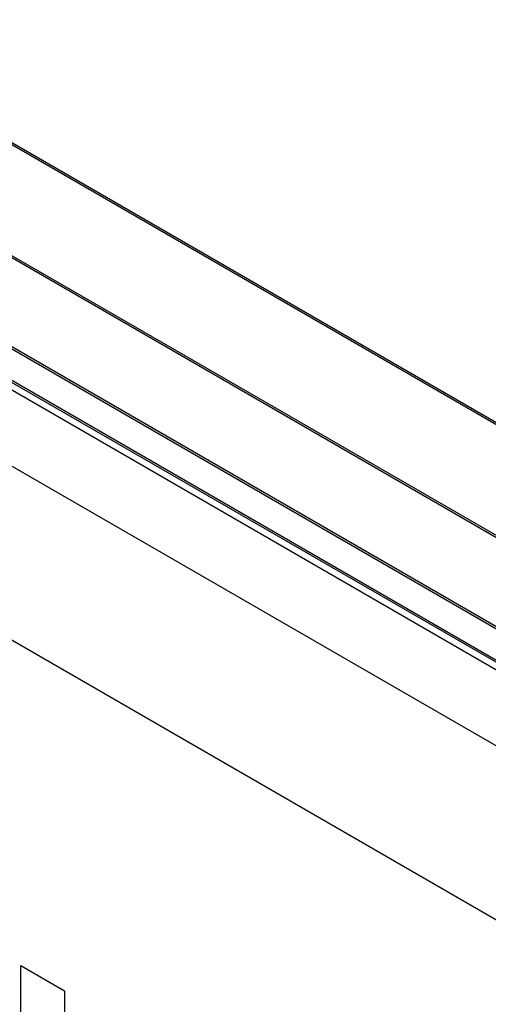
# Model space of a CAD drawing. Header units: inches. Extents: x 0 to 34, y 0 to 22.
# Tile 114 of 136: x 25.458 to 25.728, y 15.78 to 16.347. Entities that reach past the tile are written whole.
import ezdxf

# ---------------------------------------------------------------- set-up
doc = ezdxf.new("R2010")
doc.units = ezdxf.units.IN
doc.header["$LTSCALE"] = 1.87
doc.header["$MEASUREMENT"] = 0
doc.layers.get('0').update_dxf_attribs({"linetype": 'CONTINUOUS'})

msp = doc.modelspace()

# ---------------------------------------------------------------- linework, layer by layer
at = {"color": 7, "linetype": 'CONTINUOUS'}
for p, q in [((21.90774, 18.322), (27.84744, 14.89249)), ((21.90848, 18.32278), (27.84818, 14.89327)), ((27.81914, 14.84356), (21.87945, 18.27306)), ((27.81946, 14.8446), (21.87976, 18.2741)), ((21.95293, 18.17956), (27.74414, 14.83579)), ((21.95371, 18.17779), (27.74496, 14.834)), ((21.98547, 18.14138), (27.78198, 14.79455)), ((21.98625, 18.13967), (27.78276, 14.79284)), ((27.78781, 14.78538), (21.99131, 18.13221))]:
    msp.add_line(p, q, dxfattribs=at)
at = {"color": 40, "linetype": 'CONTINUOUS'}
for p, q in [((23.16654, 17.40993), (27.7666, 14.75391)), ((27.7666, 14.65349), (23.16654, 17.30951)), ((25.45826, 15.76653), (25.45826, 15.80206)), ((25.45826, 15.80206), (25.48345, 15.78751)), ((25.48345, 15.78751), (25.48345, 15.75199))]:
    msp.add_line(p, q, dxfattribs=at)

doc.saveas('drawing.dxf')
